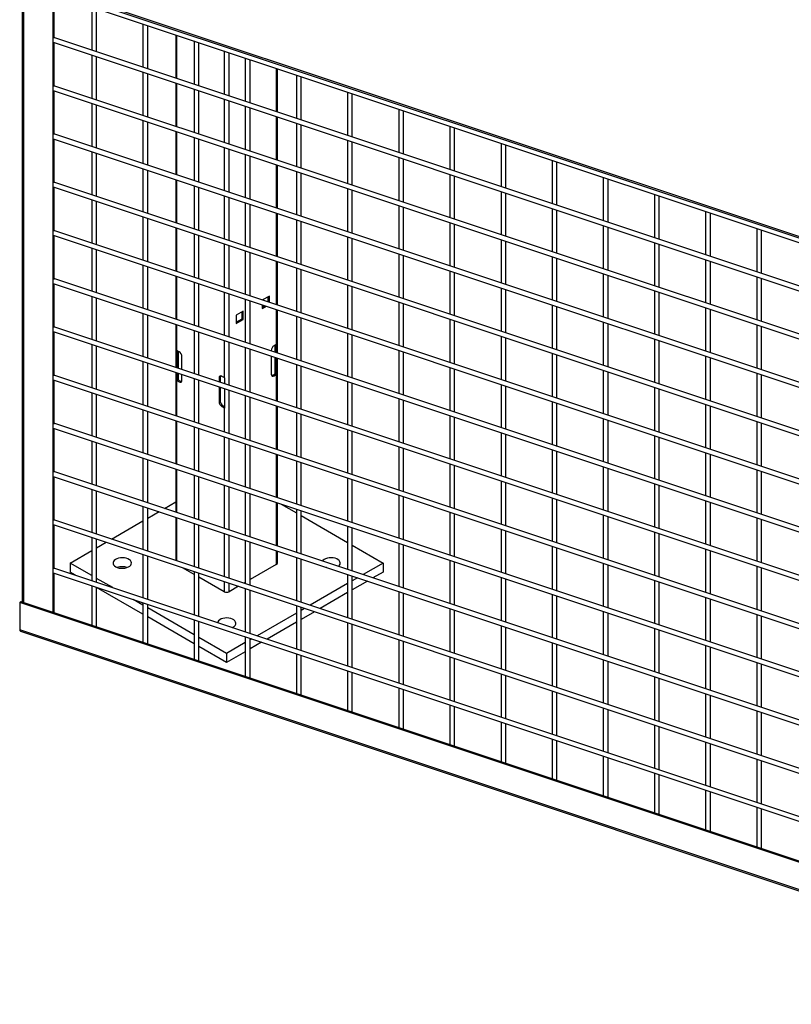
# Model space of a CAD drawing. Header units: inches. Extents: x 0.2 to 10.8, y 0.2 to 8.2.
# Tile 42 of 57: x 8.6 to 9.7, y 3.9 to 5.3. Entities that reach past the tile are written whole.
import ezdxf

# ---------------------------------------------------------------- set-up
doc = ezdxf.new("R2010")
doc.units = ezdxf.units.IN
doc.header["$MEASUREMENT"] = 0

msp = doc.modelspace()

# ---------------------------------------------------------------- linework, layer by layer
for p, q in [((8.5758, 5.53398), (8.5758, 4.48732)), ((8.5782, 4.48652), (8.5782, 5.53422)), ((8.61915, 5.52093), (8.61915, 4.47287)), ((10.10763, 4.85735), (8.61915, 5.35346)), ((8.62017, 5.35098), (10.10763, 4.85521)), ((8.61977, 5.34473), (10.10763, 4.84883)), ((8.62065, 5.34444), (8.62065, 5.28239)), ((8.67432, 5.32655), (8.67432, 5.26553)), ((8.68098, 5.26331), (8.68098, 5.32433)), ((8.74648, 5.3025), (8.74648, 5.24148)), ((8.75315, 5.23926), (8.75315, 5.30027)), ((10.10763, 4.78781), (8.62065, 5.28342)), ((8.79288, 5.28703), (8.79288, 5.22602)), ((8.79434, 5.22553), (8.79434, 5.28654)), ((8.81865, 5.27844), (8.81865, 5.21742)), ((8.61977, 5.27669), (10.10763, 4.78078)), ((8.62065, 5.27639), (8.62065, 5.21434)), ((8.82532, 5.2152), (8.82532, 5.27622)), ((8.67432, 5.25851), (8.67432, 5.19749)), ((8.68098, 5.19527), (8.68098, 5.25628)), ((8.86093, 5.26435), (8.86093, 5.20333)), ((8.868, 5.20098), (8.868, 5.262)), ((8.89082, 5.25439), (8.89082, 5.19337)), ((8.89749, 5.19115), (8.89749, 5.25217)), ((8.93459, 5.2398), (8.93459, 5.17878)), ((8.93605, 5.1783), (8.93605, 5.23931)), ((8.74648, 5.23445), (8.74648, 5.17343)), ((8.75315, 5.17121), (8.75315, 5.23223)), ((8.96299, 5.23034), (8.96299, 5.16932)), ((8.96966, 5.1671), (8.96966, 5.22811)), ((10.10763, 4.71977), (8.62065, 5.21537)), ((8.79288, 5.21899), (8.79288, 5.15797)), ((8.79434, 5.15748), (8.79434, 5.2185)), ((8.81865, 5.2104), (8.81865, 5.14938)), ((8.61977, 5.20864), (10.10763, 4.71274)), ((8.62065, 5.20835), (8.62065, 5.1463)), ((8.82532, 5.14716), (8.82532, 5.20818)), ((8.86093, 5.19631), (8.86093, 5.13529)), ((9.03516, 5.20628), (9.03516, 5.14526)), ((9.04183, 5.14304), (9.04183, 5.20406)), ((8.67432, 5.19046), (8.67432, 5.12944)), ((8.68098, 5.12722), (8.68098, 5.18824)), ((8.868, 5.13293), (8.868, 5.19395)), ((8.89082, 5.18634), (8.89082, 5.12533)), ((8.89749, 5.1231), (8.89749, 5.18412)), ((9.10733, 5.18223), (9.10733, 5.12121)), ((8.93459, 5.17176), (8.93459, 5.11074)), ((8.93605, 5.11025), (8.93605, 5.17127)), ((9.11399, 5.11899), (9.11399, 5.18001)), ((8.74648, 5.16641), (8.74648, 5.10539)), ((8.75315, 5.10317), (8.75315, 5.16418)), ((8.96299, 5.16229), (8.96299, 5.10127)), ((8.96966, 5.09905), (8.96966, 5.16007)), ((9.1795, 5.15817), (9.1795, 5.09716)), ((9.18616, 5.09493), (9.18616, 5.15595)), ((8.61977, 5.1406), (10.10763, 4.64469)), ((10.10763, 4.65172), (8.62065, 5.14733)), ((8.62065, 5.1403), (8.62065, 5.07825)), ((8.79288, 5.15094), (8.79288, 5.08993)), ((8.79434, 5.08944), (8.79434, 5.15045)), ((8.81865, 5.14235), (8.81865, 5.08133)), ((8.82532, 5.07911), (8.82532, 5.14013)), ((8.86093, 5.12826), (8.86093, 5.06724)), ((8.868, 5.06489), (8.868, 5.12591)), ((9.03516, 5.13824), (9.03516, 5.07722)), ((9.04183, 5.075), (9.04183, 5.13601)), ((9.25167, 5.13412), (9.25167, 5.0731)), ((9.25833, 5.07088), (9.25833, 5.1319)), ((8.67432, 5.12241), (8.67432, 5.0614)), ((8.68098, 5.05918), (8.68098, 5.12019)), ((8.89082, 5.1183), (8.89082, 5.05728)), ((8.89749, 5.05506), (8.89749, 5.11608)), ((9.10733, 5.11418), (9.10733, 5.05317)), ((9.11399, 5.05094), (9.11399, 5.11196)), ((8.74648, 5.09836), (8.74648, 5.03734)), ((8.93459, 5.10371), (8.93459, 5.04269)), ((8.93605, 5.04221), (8.93605, 5.10322)), ((9.32383, 5.11007), (9.32383, 5.04905)), ((9.3305, 5.04683), (9.3305, 5.10785)), ((8.75315, 5.03512), (8.75315, 5.09614)), ((8.96299, 5.09425), (8.96299, 5.03323)), ((8.96966, 5.03101), (8.96966, 5.09202)), ((9.1795, 5.09013), (9.1795, 5.02911)), ((9.18616, 5.02689), (9.18616, 5.08791)), ((9.396, 5.08601), (9.396, 5.025)), ((9.40267, 5.02277), (9.40267, 5.08379)), ((8.61977, 5.07255), (10.10763, 4.57665)), ((10.10763, 4.58368), (8.62065, 5.07928)), ((8.62065, 5.07226), (8.62065, 5.01021)), ((8.79288, 5.0829), (8.79288, 5.02188)), ((8.79434, 5.02139), (8.79434, 5.08241)), ((8.81865, 5.07431), (8.81865, 5.01329)), ((8.82532, 5.01107), (8.82532, 5.07209)), ((9.03516, 5.07019), (9.03516, 5.00917)), ((8.86093, 5.06022), (8.86093, 4.9992)), ((8.868, 4.99684), (8.868, 5.05786)), ((9.04183, 5.00695), (9.04183, 5.06797)), ((9.25167, 5.06608), (9.25167, 5.00506)), ((9.25833, 5.00284), (9.25833, 5.06385)), ((9.46817, 5.06196), (9.46817, 5.00094)), ((9.47484, 4.99872), (9.47484, 5.05974)), ((8.67432, 5.05437), (8.67432, 4.99335)), ((8.68098, 4.99113), (8.68098, 5.05215)), ((8.89082, 5.05025), (8.89082, 4.98924)), ((8.89749, 4.98701), (8.89749, 5.04803)), ((9.10733, 5.04614), (9.10733, 4.98512)), ((9.11399, 4.9829), (9.11399, 5.04392)), ((8.74648, 5.03032), (8.74648, 4.9693)), ((8.93459, 5.03567), (8.93459, 4.97465)), ((8.93605, 4.97416), (8.93605, 5.03518)), ((9.32383, 5.04202), (9.32383, 4.981)), ((9.3305, 4.97878), (9.3305, 5.0398)), ((9.54034, 5.03791), (9.54034, 4.97689)), ((9.54701, 4.97467), (9.54701, 5.03568)), ((8.75315, 4.96708), (8.75315, 5.02809)), ((8.79288, 5.01485), (8.79288, 4.95383)), ((8.79434, 4.95335), (8.79434, 5.01436)), ((8.96299, 5.0262), (8.96299, 4.96518)), ((8.96966, 4.96296), (8.96966, 5.02398)), ((9.1795, 5.02208), (9.1795, 4.96107)), ((9.18616, 4.95884), (9.18616, 5.01986)), ((9.396, 5.01797), (9.396, 4.95695)), ((9.40267, 4.95473), (9.40267, 5.01575)), ((8.61977, 5.00451), (10.10763, 4.5086)), ((10.10763, 4.51563), (8.62065, 5.01124)), ((8.62065, 5.00421), (8.62065, 4.94216)), ((8.81865, 5.00626), (8.81865, 4.94524)), ((8.82532, 4.94302), (8.82532, 5.00404)), ((9.03516, 5.00215), (9.03516, 4.94113)), ((9.61251, 5.01385), (9.61251, 4.95283)), ((9.61918, 4.95061), (9.61918, 5.01163)), ((8.86093, 4.99217), (8.86093, 4.93115)), ((8.868, 4.9288), (8.868, 4.98982)), ((9.04183, 4.93891), (9.04183, 4.99992)), ((9.25167, 4.99803), (9.25167, 4.93701)), ((9.25833, 4.93479), (9.25833, 4.99581)), ((9.46817, 4.99391), (9.46817, 4.9329)), ((9.47484, 4.93068), (9.47484, 4.99169)), ((8.67432, 4.98632), (8.67432, 4.92531)), ((8.68098, 4.92308), (8.68098, 4.9841)), ((8.89082, 4.98221), (8.89082, 4.92119)), ((8.89749, 4.91897), (8.89749, 4.97999)), ((9.10733, 4.97809), (9.10733, 4.91708)), ((9.11399, 4.91485), (9.11399, 4.97587)), ((9.32383, 4.97398), (9.32383, 4.91296)), ((8.74648, 4.96227), (8.74648, 4.90125)), ((8.75315, 4.89903), (8.75315, 4.96005)), ((8.93459, 4.96762), (8.93459, 4.9066)), ((8.93605, 4.90612), (8.93605, 4.96713)), ((9.3305, 4.91074), (9.3305, 4.97176)), ((9.54034, 4.96986), (9.54034, 4.90884)), ((9.54701, 4.90662), (9.54701, 4.96764)), ((8.79288, 4.94681), (8.79288, 4.88579)), ((8.79434, 4.8853), (8.79434, 4.94632)), ((8.96299, 4.95816), (8.96299, 4.89714)), ((8.96966, 4.89492), (8.96966, 4.95593)), ((9.1795, 4.95404), (9.1795, 4.89302)), ((9.18616, 4.8908), (9.18616, 4.95182)), ((9.396, 4.94992), (9.396, 4.88891)), ((9.40267, 4.88668), (9.40267, 4.9477)), ((9.61251, 4.94581), (9.61251, 4.88479)), ((8.61977, 4.93646), (10.10763, 4.44056)), ((10.10763, 4.44759), (8.62065, 4.94319)), ((8.62065, 4.93617), (8.62065, 4.87412)), ((8.81865, 4.93822), (8.81865, 4.8772)), ((8.82532, 4.87498), (8.82532, 4.936)), ((9.03516, 4.9341), (9.03516, 4.87308)), ((9.04183, 4.87086), (9.04183, 4.93188)), ((9.61918, 4.88257), (9.61918, 4.94359)), ((8.67432, 4.91828), (8.67432, 4.85726)), ((8.86093, 4.92413), (8.86093, 4.86311)), ((8.868, 4.86075), (8.868, 4.92177)), ((8.92477, 4.91865), (8.91514, 4.91309)), ((8.92306, 4.91045), (8.92306, 4.91766)), ((8.92477, 4.90988), (8.92477, 4.91865)), ((9.25167, 4.92999), (9.25167, 4.86897)), ((9.25833, 4.86675), (9.25833, 4.92776)), ((9.46817, 4.92587), (9.46817, 4.86485)), ((9.47484, 4.86263), (9.47484, 4.92365)), ((8.68098, 4.85504), (8.68098, 4.91606)), ((8.89082, 4.91416), (8.89082, 4.85315)), ((8.89749, 4.85092), (8.89749, 4.91194)), ((8.91464, 4.90622), (8.91464, 4.90111)), ((8.91464, 4.90308), (8.9181, 4.90507)), ((8.91464, 4.90111), (8.92026, 4.90435)), ((9.10733, 4.91005), (9.10733, 4.84903)), ((9.11399, 4.84681), (9.11399, 4.90783)), ((9.32383, 4.90593), (9.32383, 4.84491)), ((9.3305, 4.84269), (9.3305, 4.90371)), ((8.74648, 4.89423), (8.74648, 4.83321)), ((8.75315, 4.83099), (8.75315, 4.892)), ((8.88794, 4.89739), (8.87782, 4.89154)), ((8.87782, 4.89154), (8.87782, 4.87985)), ((8.88623, 4.88668), (8.88623, 4.8964)), ((8.88794, 4.88569), (8.88794, 4.89739)), ((8.93459, 4.89958), (8.93459, 4.85042)), ((8.93605, 4.83807), (8.93605, 4.89909)), ((8.96299, 4.89011), (8.96299, 4.82909)), ((9.54034, 4.90182), (9.54034, 4.8408)), ((9.54701, 4.83858), (9.54701, 4.89959)), ((8.79288, 4.87876), (8.79288, 4.81774)), ((8.79434, 4.84192), (8.79434, 4.87827)), ((8.87782, 4.88182), (8.88623, 4.88668)), ((8.87782, 4.87985), (8.88794, 4.88569)), ((8.88623, 4.88668), (8.88794, 4.88569)), ((8.96966, 4.82687), (8.96966, 4.88789)), ((9.1795, 4.88599), (9.1795, 4.82498)), ((9.18616, 4.82275), (9.18616, 4.88377)), ((9.396, 4.88188), (9.396, 4.82086)), ((9.40267, 4.81864), (9.40267, 4.87966)), ((9.61251, 4.87776), (9.61251, 4.81674)), ((9.61918, 4.81452), (9.61918, 4.87554)), ((8.61977, 4.86842), (10.10763, 4.37251)), ((10.10763, 4.37954), (8.62065, 4.87515)), ((8.62065, 4.86812), (8.62065, 4.80607)), ((8.81865, 4.87017), (8.81865, 4.80915)), ((8.82532, 4.80693), (8.82532, 4.86795)), ((9.03516, 4.86606), (9.03516, 4.80504)), ((9.04183, 4.80282), (9.04183, 4.86383)), ((9.25167, 4.86194), (9.25167, 4.80092)), ((8.67432, 4.85023), (8.67432, 4.78922)), ((8.68098, 4.78699), (8.68098, 4.84801)), ((8.86093, 4.85608), (8.86093, 4.80348)), ((8.868, 4.79271), (8.868, 4.85372)), ((8.93459, 4.85042), (8.93135, 4.84855)), ((8.93288, 4.83913), (8.93288, 4.84944)), ((8.93337, 4.84972), (8.93337, 4.83896)), ((8.93513, 4.85079), (8.93513, 4.83838)), ((9.25833, 4.7987), (9.25833, 4.85972)), ((9.46817, 4.85782), (9.46817, 4.79681)), ((9.47484, 4.79458), (9.47484, 4.8556)), ((8.7938, 4.81744), (8.7938, 4.84228)), ((8.79758, 4.84005), (8.79434, 4.84192)), ((8.79556, 4.81685), (8.79556, 4.84121)), ((8.79605, 4.84093), (8.79605, 4.81669)), ((8.89082, 4.84612), (8.89082, 4.7851)), ((8.89749, 4.78288), (8.89749, 4.8439)), ((8.92752, 4.84192), (8.92752, 4.84092)), ((8.92752, 4.83389), (8.92752, 4.80823)), ((9.10733, 4.842), (9.10733, 4.78099)), ((9.11399, 4.77876), (9.11399, 4.83978)), ((9.32383, 4.83789), (9.32383, 4.77687)), ((9.3305, 4.77465), (9.3305, 4.83566)), ((9.54034, 4.83377), (9.54034, 4.77275)), ((8.74648, 4.82618), (8.74648, 4.76516)), ((8.75315, 4.76294), (8.75315, 4.82396)), ((8.80141, 4.8149), (8.80141, 4.83341)), ((8.93288, 4.80888), (8.93288, 4.8321)), ((8.93337, 4.83194), (8.93337, 4.80928)), ((8.93513, 4.83135), (8.93513, 4.80826)), ((8.93605, 4.77003), (8.93605, 4.83104)), ((8.96299, 4.82207), (8.96299, 4.76105)), ((9.54701, 4.77053), (9.54701, 4.83155)), ((10.10763, 4.3115), (8.62065, 4.8071)), ((8.79288, 4.81072), (8.79288, 4.7497)), ((8.7938, 4.79976), (8.7938, 4.81041)), ((8.79556, 4.80077), (8.79556, 4.80982)), ((8.79605, 4.80966), (8.79605, 4.80037)), ((8.80141, 4.79973), (8.80141, 4.80787)), ((8.92964, 4.80701), (8.93288, 4.80888)), ((8.93135, 4.80602), (8.92964, 4.80701)), ((8.93135, 4.80602), (8.93459, 4.80789)), ((8.93513, 4.80826), (8.93337, 4.80928)), ((8.93459, 4.80789), (8.93459, 4.77051)), ((8.96966, 4.75883), (8.96966, 4.81984)), ((9.1795, 4.81795), (9.1795, 4.75693)), ((9.18616, 4.75471), (9.18616, 4.81573)), ((9.396, 4.81383), (9.396, 4.75282)), ((9.40267, 4.75059), (9.40267, 4.81161)), ((9.61251, 4.80972), (9.61251, 4.7487)), ((9.61918, 4.74648), (9.61918, 4.8075)), ((8.61977, 4.80037), (10.10763, 4.30447)), ((8.62065, 4.80007), (8.62065, 4.73803)), ((8.7938, 4.79976), (8.79556, 4.80077)), ((8.79434, 4.79939), (8.79758, 4.79752)), ((8.79434, 4.74921), (8.79434, 4.79939)), ((8.79605, 4.80037), (8.79929, 4.7985)), ((8.79758, 4.79752), (8.79929, 4.7985)), ((8.81865, 4.80213), (8.81865, 4.74111)), ((8.82532, 4.73889), (8.82532, 4.79991)), ((8.85557, 4.80412), (8.85386, 4.80314)), ((8.85386, 4.80314), (8.85386, 4.79742)), ((8.85557, 4.80412), (8.85557, 4.79685)), ((8.86093, 4.80348), (8.85769, 4.80535)), ((8.86157, 4.80317), (8.86157, 4.79485)), ((9.03516, 4.79801), (9.03516, 4.73699)), ((9.04183, 4.73477), (9.04183, 4.79579)), ((9.25167, 4.7939), (9.25167, 4.73288)), ((8.67432, 4.78219), (8.67432, 4.72117)), ((8.68098, 4.71895), (8.68098, 4.77997)), ((8.85386, 4.79039), (8.85386, 4.76945)), ((8.85557, 4.78982), (8.85557, 4.77044)), ((8.86157, 4.78782), (8.86157, 4.76064)), ((8.868, 4.72466), (8.868, 4.78568)), ((9.25833, 4.73066), (9.25833, 4.79167)), ((9.46817, 4.78978), (9.46817, 4.72876)), ((9.47484, 4.72654), (9.47484, 4.78756)), ((8.85386, 4.76945), (8.85557, 4.77044)), ((8.89082, 4.77807), (8.89082, 4.71706)), ((8.89749, 4.71483), (8.89749, 4.77585)), ((9.10733, 4.77396), (9.10733, 4.71294)), ((9.11399, 4.71072), (9.11399, 4.77174)), ((9.32383, 4.76984), (9.32383, 4.70882)), ((9.3305, 4.7066), (9.3305, 4.76762)), ((9.54034, 4.76573), (9.54034, 4.70471)), ((8.74648, 4.75814), (8.74648, 4.69712)), ((8.75315, 4.6949), (8.75315, 4.75591)), ((8.8594, 4.76381), (8.85769, 4.76282)), ((8.85769, 4.76282), (8.86093, 4.76095)), ((8.8594, 4.76381), (8.86157, 4.76255)), ((8.86093, 4.76095), (8.86093, 4.72702)), ((8.93459, 4.76349), (8.93459, 4.70247)), ((8.93605, 4.70198), (8.93605, 4.763)), ((8.96299, 4.75402), (8.96299, 4.693)), ((8.96966, 4.69078), (8.96966, 4.7518)), ((9.54701, 4.70249), (9.54701, 4.7635)), ((10.10763, 4.24345), (8.62065, 4.73906)), ((8.79288, 4.74267), (8.79288, 4.68165)), ((8.79434, 4.68117), (8.79434, 4.74218)), ((9.1795, 4.7499), (9.1795, 4.68889)), ((9.18616, 4.68666), (9.18616, 4.74768)), ((9.396, 4.74579), (9.396, 4.68477)), ((9.40267, 4.68255), (9.40267, 4.74357)), ((9.61251, 4.74167), (9.61251, 4.68065)), ((9.61918, 4.67843), (9.61918, 4.73945)), ((8.61977, 4.73233), (10.10763, 4.23642)), ((8.62065, 4.73203), (8.62065, 4.66998)), ((8.81865, 4.73408), (8.81865, 4.67306)), ((8.82532, 4.67084), (8.82532, 4.73186)), ((9.03516, 4.72997), (9.03516, 4.66895)), ((9.04183, 4.66673), (9.04183, 4.72774)), ((9.25167, 4.72585), (9.25167, 4.66483)), ((9.25833, 4.66261), (9.25833, 4.72363)), ((8.67432, 4.71414), (8.67432, 4.65313)), ((8.68098, 4.6509), (8.68098, 4.71192)), ((8.86093, 4.71999), (8.86093, 4.65897)), ((8.868, 4.65662), (8.868, 4.71763)), ((8.89082, 4.71003), (8.89082, 4.64901)), ((9.46817, 4.72173), (9.46817, 4.66072)), ((9.47484, 4.65849), (9.47484, 4.71951)), ((8.89749, 4.64679), (8.89749, 4.70781)), ((8.93459, 4.69544), (8.93459, 4.63442)), ((8.93605, 4.63394), (8.93605, 4.69495)), ((9.10733, 4.70591), (9.10733, 4.64489)), ((9.11399, 4.64267), (9.11399, 4.70369)), ((9.32383, 4.7018), (9.32383, 4.64078)), ((9.3305, 4.63856), (9.3305, 4.69957)), ((9.54034, 4.69768), (9.54034, 4.63666)), ((9.54701, 4.63444), (9.54701, 4.69546)), ((8.74648, 4.69009), (8.74648, 4.62907)), ((8.75315, 4.62685), (8.75315, 4.68787)), ((8.96299, 4.68597), (8.96299, 4.62496)), ((8.96966, 4.62274), (8.96966, 4.68375)), ((9.1795, 4.68186), (9.1795, 4.62084)), ((10.10763, 4.17541), (8.62065, 4.67101)), ((8.79288, 4.67463), (8.79288, 4.61361)), ((8.79434, 4.61312), (8.79434, 4.67414)), ((9.18616, 4.61862), (9.18616, 4.67964)), ((9.396, 4.67774), (9.396, 4.61673)), ((9.40267, 4.6145), (9.40267, 4.67552)), ((9.61251, 4.67363), (9.61251, 4.61261)), ((9.61918, 4.61039), (9.61918, 4.67141)), ((8.61977, 4.66428), (10.10763, 4.16838)), ((8.62065, 4.66398), (8.62065, 4.60194)), ((8.81865, 4.66604), (8.81865, 4.60502)), ((8.82532, 4.6028), (8.82532, 4.66382)), ((9.03516, 4.66192), (9.03516, 4.6009)), ((9.04183, 4.59868), (9.04183, 4.6597)), ((9.25167, 4.65781), (9.25167, 4.59679)), ((9.25833, 4.59457), (9.25833, 4.65558)), ((9.46817, 4.65369), (9.46817, 4.59267)), ((8.67432, 4.6461), (8.67432, 4.58508)), ((8.68098, 4.58286), (8.68098, 4.64388)), ((8.86093, 4.65195), (8.86093, 4.59093)), ((8.868, 4.58857), (8.868, 4.64959)), ((8.89082, 4.64198), (8.89082, 4.58097)), ((8.89749, 4.57874), (8.89749, 4.63976)), ((9.47484, 4.59045), (9.47484, 4.65147)), ((8.77681, 4.61897), (8.79288, 4.62825)), ((8.93459, 4.6274), (8.93459, 4.56638)), ((8.93605, 4.56589), (8.93605, 4.62691)), ((9.10733, 4.63787), (9.10733, 4.57685)), ((9.11399, 4.57463), (9.11399, 4.63565)), ((9.32383, 4.63375), (9.32383, 4.57273)), ((9.3305, 4.57051), (9.3305, 4.63153)), ((9.54034, 4.62964), (9.54034, 4.56862)), ((9.54701, 4.5664), (9.54701, 4.62741)), ((8.74648, 4.62205), (8.74648, 4.56103)), ((8.75315, 4.55881), (8.75315, 4.61982)), ((8.75315, 4.60531), (8.76909, 4.61451)), ((8.94153, 4.62508), (8.96299, 4.61269)), ((8.96299, 4.61793), (8.96299, 4.55691)), ((8.96966, 4.55469), (8.96966, 4.61571)), ((9.1795, 4.61381), (9.1795, 4.5528)), ((9.18616, 4.55057), (9.18616, 4.61159)), ((10.10763, 4.10736), (8.62065, 4.60297)), ((8.70208, 4.57583), (8.74648, 4.60146)), ((8.79288, 4.60658), (8.79288, 4.54556)), ((8.79434, 4.54508), (8.79434, 4.60609)), ((8.81865, 4.59799), (8.81865, 4.53697)), ((8.96966, 4.60885), (9.03516, 4.57103)), ((9.396, 4.6097), (9.396, 4.54868)), ((9.40267, 4.54646), (9.40267, 4.60748)), ((9.61251, 4.60558), (9.61251, 4.54456)), ((9.61918, 4.54234), (9.61918, 4.60336)), ((8.61977, 4.59624), (10.10763, 4.10033)), ((8.62065, 4.59594), (8.62065, 4.53389)), ((8.82532, 4.53475), (8.82532, 4.59577)), ((8.86093, 4.5839), (8.86093, 4.52288)), ((9.03516, 4.59388), (9.03516, 4.53286)), ((9.04183, 4.53064), (9.04183, 4.59165)), ((9.25167, 4.58976), (9.25167, 4.52874)), ((9.25833, 4.52652), (9.25833, 4.58754)), ((9.46817, 4.58564), (9.46817, 4.52463)), ((8.67432, 4.57805), (8.67432, 4.51704)), ((8.68098, 4.51481), (8.68098, 4.57583)), ((8.68098, 4.56365), (8.69436, 4.57137)), ((8.868, 4.52053), (8.868, 4.58154)), ((8.89082, 4.57394), (8.89082, 4.51292)), ((8.89749, 4.5107), (8.89749, 4.57172)), ((9.47484, 4.5224), (9.47484, 4.58342)), ((8.64349, 4.54201), (8.67432, 4.5598)), ((8.93459, 4.55935), (8.93459, 4.53997)), ((8.93605, 4.54201), (8.93605, 4.55886)), ((9.04183, 4.56718), (9.08544, 4.54201)), ((9.10733, 4.56982), (9.10733, 4.5088)), ((9.11399, 4.50658), (9.11399, 4.5676)), ((9.32383, 4.56571), (9.32383, 4.50469)), ((9.3305, 4.50247), (9.3305, 4.56348)), ((9.54034, 4.56159), (9.54034, 4.50057)), ((9.54701, 4.49835), (9.54701, 4.55937)), ((8.74648, 4.554), (8.74648, 4.49298)), ((8.75315, 4.49076), (8.75315, 4.55178)), ((8.96299, 4.54988), (8.96299, 4.48887)), ((8.96966, 4.48665), (8.96966, 4.54766)), ((9.1795, 4.54577), (9.1795, 4.48475)), ((9.18616, 4.48253), (9.18616, 4.54355)), ((8.61977, 4.52819), (10.10763, 4.03229)), ((10.10763, 4.03932), (8.62065, 4.53492)), ((8.64349, 4.54201), (8.64349, 4.52925)), ((8.67432, 4.52421), (8.64349, 4.54201)), ((8.65144, 4.52466), (8.64349, 4.52925)), ((8.81865, 4.52593), (8.8022, 4.53543)), ((8.81865, 4.52995), (8.81865, 4.46893)), ((8.93459, 4.53997), (8.89749, 4.51855)), ((9.00532, 4.53578), (9.00489, 4.53563)), ((9.08544, 4.54201), (9.05699, 4.52558)), ((9.08544, 4.52925), (9.071, 4.52091)), ((9.08544, 4.54201), (9.08544, 4.52925)), ((9.396, 4.54165), (9.396, 4.48064)), ((9.40267, 4.47841), (9.40267, 4.53943)), ((9.61251, 4.53754), (9.61251, 4.47652)), ((9.61918, 4.4743), (9.61918, 4.53532)), ((8.62065, 4.52789), (8.62065, 4.47237)), ((8.70374, 4.50723), (8.68098, 4.52037)), ((8.82532, 4.46671), (8.82532, 4.52773)), ((8.86093, 4.50153), (8.82532, 4.52208)), ((8.86093, 4.51586), (8.86093, 4.50153)), ((8.89082, 4.5147), (8.88887, 4.51357)), ((9.03516, 4.52583), (9.03516, 4.46481)), ((9.04183, 4.46259), (9.04183, 4.52361)), ((9.04927, 4.52113), (9.04183, 4.51683)), ((9.06328, 4.51646), (9.04183, 4.50407)), ((9.25167, 4.52172), (9.25167, 4.4607)), ((9.25833, 4.45848), (9.25833, 4.51949)), ((9.46817, 4.5176), (9.46817, 4.45658)), ((9.47484, 4.45436), (9.47484, 4.51538)), ((8.67432, 4.51001), (8.67432, 4.45448)), ((8.68098, 4.45226), (8.68098, 4.50779)), ((8.74648, 4.46979), (8.68098, 4.50761)), ((8.868, 4.50153), (8.868, 4.5135)), ((8.88115, 4.50912), (8.868, 4.50153)), ((8.89082, 4.50589), (8.89082, 4.44488)), ((8.89749, 4.44265), (8.89749, 4.50367)), ((9.03516, 4.51298), (8.98226, 4.48244)), ((9.10733, 4.50178), (9.10733, 4.44076)), ((8.57405, 4.4879), (8.57255, 4.4864)), ((8.57405, 4.4879), (10.15274, 3.96173)), ((8.74648, 4.48255), (8.73254, 4.4906)), ((9.03516, 4.50022), (8.99627, 4.47777)), ((9.11399, 4.43854), (9.11399, 4.49956)), ((9.32383, 4.49766), (9.32383, 4.43664)), ((9.3305, 4.43442), (9.3305, 4.49544)), ((9.54034, 4.49355), (9.54034, 4.43253)), ((9.54701, 4.43031), (9.54701, 4.49132)), ((10.15124, 3.96023), (8.57255, 4.4864)), ((8.57255, 4.4864), (8.57255, 4.44779)), ((8.74648, 4.48596), (8.74648, 4.43043)), ((8.75315, 4.42821), (8.75315, 4.48373)), ((8.81865, 4.44089), (8.75315, 4.4787)), ((8.96299, 4.48184), (8.96299, 4.42082)), ((8.96966, 4.4186), (8.96966, 4.47962)), ((8.97454, 4.47799), (8.96966, 4.47517)), ((8.98855, 4.47332), (8.96966, 4.46241)), ((9.1795, 4.47772), (9.1795, 4.41671)), ((9.18616, 4.41448), (9.18616, 4.4755)), ((9.396, 4.47361), (9.396, 4.41259)), ((8.81865, 4.42813), (8.75315, 4.46595)), ((8.81865, 4.4619), (8.81865, 4.40638)), ((8.82532, 4.40415), (8.82532, 4.45968)), ((8.96299, 4.47132), (8.90753, 4.43931)), ((9.40267, 4.41037), (9.40267, 4.47139)), ((9.61251, 4.46949), (9.61251, 4.40847)), ((9.61918, 4.40625), (9.61918, 4.46727)), ((10.15124, 3.92162), (8.57255, 4.44779)), ((8.57343, 4.44564), (10.15212, 3.91947)), ((8.96299, 4.45856), (8.92154, 4.43464)), ((9.03516, 4.45779), (9.03516, 4.39677)), ((9.04183, 4.39455), (9.04183, 4.45556)), ((9.25167, 4.45367), (9.25167, 4.39265)), ((9.25833, 4.39043), (9.25833, 4.45145)), ((9.46817, 4.44955), (9.46817, 4.38854)), ((9.47484, 4.38631), (9.47484, 4.44733)), ((8.86447, 4.41444), (8.82532, 4.43704)), ((8.89082, 4.43785), (8.89082, 4.38232)), ((8.89749, 4.3801), (8.89749, 4.43563)), ((8.89982, 4.43485), (8.89749, 4.43351)), ((9.10733, 4.43373), (9.10733, 4.37271)), ((9.11399, 4.37049), (9.11399, 4.43151)), ((8.86447, 4.40169), (8.82532, 4.42428)), ((8.89082, 4.42966), (8.86447, 4.41444)), ((8.91383, 4.43018), (8.89749, 4.42075)), ((9.32383, 4.42962), (9.32383, 4.3686)), ((9.3305, 4.36638), (9.3305, 4.42739)), ((9.54034, 4.4255), (9.54034, 4.36448)), ((9.54701, 4.36226), (9.54701, 4.42328)), ((8.89082, 4.4169), (8.86447, 4.40169)), ((8.86447, 4.41444), (8.86447, 4.40169)), ((8.96299, 4.41379), (8.96299, 4.35827)), ((8.96966, 4.35605), (8.96966, 4.41157)), ((9.1795, 4.40968), (9.1795, 4.34866)), ((9.18616, 4.34644), (9.18616, 4.40746)), ((9.396, 4.40556), (9.396, 4.34455)), ((9.40267, 4.34232), (9.40267, 4.40334)), ((9.03516, 4.38974), (9.03516, 4.33422)), ((9.61251, 4.40145), (9.61251, 4.34043)), ((9.61918, 4.33821), (9.61918, 4.39923)), ((9.04183, 4.33199), (9.04183, 4.38752)), ((9.25167, 4.38563), (9.25167, 4.32461)), ((9.25833, 4.32239), (9.25833, 4.3834)), ((9.46817, 4.38151), (9.46817, 4.32049)), ((9.47484, 4.31827), (9.47484, 4.37929)), ((9.10733, 4.36569), (9.10733, 4.31016)), ((9.11399, 4.30794), (9.11399, 4.36347)), ((9.32383, 4.36157), (9.32383, 4.30055)), ((9.3305, 4.29833), (9.3305, 4.35935)), ((9.54034, 4.35746), (9.54034, 4.29644)), ((9.54701, 4.29422), (9.54701, 4.35523)), ((9.1795, 4.34163), (9.1795, 4.28611)), ((9.18616, 4.28389), (9.18616, 4.33941)), ((9.396, 4.33752), (9.396, 4.2765)), ((9.40267, 4.27428), (9.40267, 4.3353)), ((9.61251, 4.3334), (9.61251, 4.27238)), ((9.61918, 4.27016), (9.61918, 4.33118)), ((9.25167, 4.31758), (9.25167, 4.26205)), ((9.25833, 4.25983), (9.25833, 4.31536)), ((9.46817, 4.31346), (9.46817, 4.25245)), ((9.47484, 4.25022), (9.47484, 4.31124)), ((9.32383, 4.29353), (9.32383, 4.238)), ((9.3305, 4.23578), (9.3305, 4.2913)), ((9.54034, 4.28941), (9.54034, 4.22839)), ((9.54701, 4.22617), (9.54701, 4.28719)), ((9.396, 4.26947), (9.396, 4.21395)), ((9.40267, 4.21172), (9.40267, 4.26725)), ((9.61251, 4.26536), (9.61251, 4.20434)), ((9.61918, 4.20212), (9.61918, 4.26313)), ((9.46817, 4.24542), (9.46817, 4.18989)), ((9.47484, 4.18767), (9.47484, 4.2432)), ((9.54034, 4.22137), (9.54034, 4.16584)), ((9.54701, 4.16362), (9.54701, 4.21914)), ((9.61251, 4.19731), (9.61251, 4.14179)), ((9.61918, 4.13956), (9.61918, 4.19509))]:
    msp.add_line(p, q)
at = {"flags": 128}
for points in [[(8.70794, 4.53669), (8.71014, 4.53567), (8.71266, 4.53495), (8.71539, 4.53456), (8.71821, 4.53452), (8.72097, 4.53482), (8.72356, 4.53546), (8.72585, 4.53641), (8.72773, 4.53762), (8.72911, 4.53904), (8.72994, 4.54059), (8.73017, 4.54221), (8.72979, 4.54382), (8.72882, 4.54535), (8.7273, 4.54672), (8.72531, 4.54787), (8.72294, 4.54874), (8.72029, 4.5493), (8.7175, 4.54952), (8.7147, 4.54939), (8.71201, 4.54891), (8.70956, 4.54811), (8.70746, 4.54703), (8.70582, 4.54571), (8.7047, 4.54421), (8.70417, 4.54262), (8.70425, 4.54099), (8.70493, 4.53942), (8.70618, 4.53796), (8.70794, 4.53669)], [(9.0219, 4.53728), (9.02235, 4.53762), (9.02374, 4.53904), (9.02457, 4.54059), (9.0248, 4.54221), (9.02442, 4.54382), (9.02344, 4.54535), (9.02193, 4.54672), (9.01994, 4.54787), (9.01756, 4.54874), (9.01492, 4.5493), (9.01213, 4.54952), (9.00933, 4.54939), (9.00663, 4.54891), (9.00418, 4.54811), (9.00209, 4.54703), (9.00044, 4.54571), (8.99962, 4.5447)], [(8.87241, 4.45101), (8.87316, 4.45137), (8.87504, 4.45258), (8.87643, 4.45399), (8.87725, 4.45555), (8.87748, 4.45717), (8.8771, 4.45878), (8.87613, 4.4603), (8.87461, 4.46167), (8.87262, 4.46282), (8.87025, 4.4637), (8.86761, 4.46426), (8.86482, 4.46448), (8.86201, 4.46435), (8.85932, 4.46387), (8.85687, 4.46307), (8.85477, 4.46198), (8.85313, 4.46066), (8.85202, 4.45917), (8.85156, 4.45796)]]:
    msp.add_lwpolyline(points, dxfattribs=at)
for centre, radius, start, end in [((8.93583, 4.84154), 0.00832, 122.60548, 177.39452), ((8.93253, 4.85401), 0.00413, 299.80108, 308.86945), ((8.7964, 4.8455), 0.00413, 231.13055, 240.19892), ((8.7931, 4.83303), 0.00832, 2.60548, 57.39452), ((8.92985, 4.80786), 0.00237, 170.78596, 309.20329), ((8.92783, 4.80986), 0.00337, 271.51091, 302.33246), ((8.93197, 4.81051), 0.00187, 299.15982, 318.62159), ((8.93253, 4.81148), 0.00413, 299.80108, 308.86945), ((8.7964, 4.80298), 0.00413, 231.13055, 240.19892), ((8.79696, 4.80201), 0.00187, 221.37841, 240.84018), ((8.79908, 4.79935), 0.00237, 230.79671, 9.21404), ((8.8011, 4.80135), 0.00337, 237.66754, 268.48909), ((8.85619, 4.80351), 0.00237, 50.79671, 189.21404), ((8.85894, 4.80426), 0.00337, 151.50744, 182.33558), ((8.86357, 4.80808), 0.00531, 240.15548, 247.82929), ((8.86217, 4.76983), 0.00832, 182.60548, 237.39452), ((8.86388, 4.77082), 0.00832, 182.60548, 237.39452), ((8.86357, 4.76555), 0.00531, 240.15548, 247.82929), ((8.71715, 4.51581), 0.02098, 70.83305, 109.16695), ((8.93355, 4.54226), 0.00251, 294.37466, 354.3052), ((9.01088, 4.55188), 0.01731, 241.33108, 261.80689), ((8.86447, 4.50835), 0.00769, 242.60967, 297.39033), ((8.57451, 4.44734), 0.00201, 166.92034, 237.6268)]:
    msp.add_arc(centre, radius, start, end)

doc.saveas('drawing.dxf')
